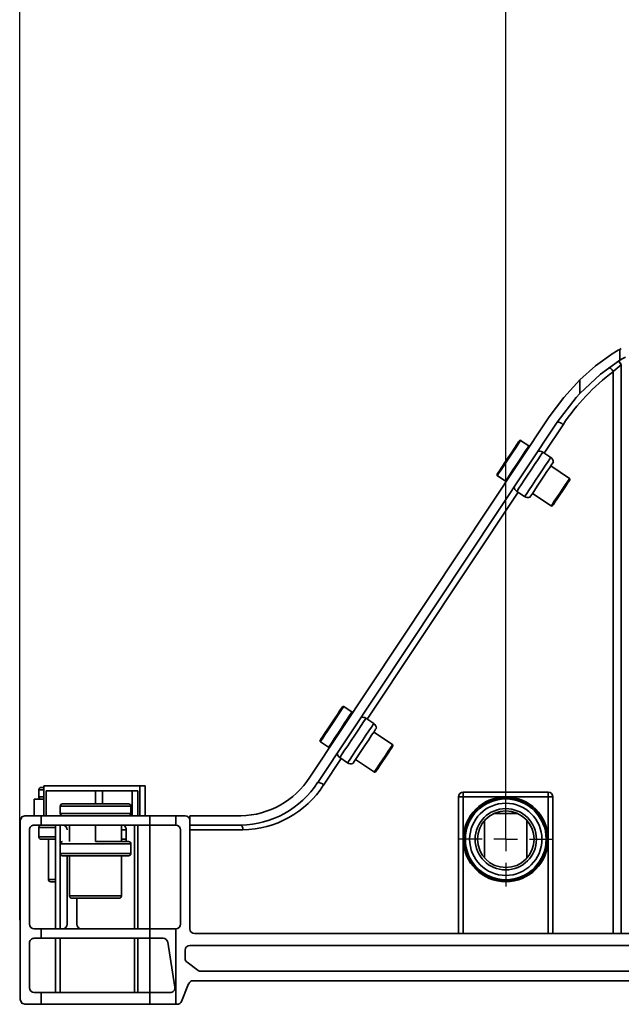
# Model space of a CAD drawing. Header units: millimetres. Extents: x 16386 to 23226, y -7201 to -2390.
# Tile 14 of 94: x 19315 to 19442, y -4142 to -3933. Entities that reach past the tile are written whole.
import ezdxf

# ---------------------------------------------------------------- set-up
doc = ezdxf.new("R2010")
doc.units = ezdxf.units.MM
doc.header["$PDMODE"] = 3
doc.header["$PDSIZE"] = 8
doc.linetypes.add('CENTERX2', pattern=[20.32, 12.7, -2.54, 2.54, -2.54])
doc.layers.get('Defpoints').update_dxf_attribs({"linetype": 'CONTINUOUS'})
doc.layers.add('7标注层', color=4, linetype='CONTINUOUS')
doc.layers.add('中心线层', color=1, linetype='CENTERX2')
doc.layers.add('轮廓实线层', color=7, linetype='CONTINUOUS', lineweight=35)
doc.styles.add('TH_GBDIM', font='romans.shx', dxfattribs={"width": 0.8, "bigfont": 'gbcbig.shx'})
doc.dimstyles.new('TH_GBDIM', dxfattribs={"dimtxt": 35, "dimasz": 15, "dimexe": 2, "dimexo": 0, "dimgap": 3, "dimtad": 1, "dimdec": 1, "dimzin": 0, "dimdsep": 46, "dimtxsty": 'TH_GBDIM', "dimcen": 2.5, "dimclrd": 130, "dimclre": 130, "dimclrt": 3, "dimadec": 1, "dimazin": 0, "dimtfac": 0.714286, "dimtdec": 1, "dimtmove": 0, "dimatfit": 3, "dimfxl": 1, "dimtzin": 0, "dimlwd": -1, "dimlwe": -1, "dimarcsym": 0})

# ---------------------------------------------------------------- blocks, each defined once
blk = doc.blocks.new('*D393')
at = {"layer": '7标注层', "color": 130, "ltscale": 5, "transparency": 16777216}
for p, q in [((19417.6, -4106.97), (19417.6, -3864.12)), ((19841.6, -4106.97), (19841.6, -3864.12)), ((19432.6, -3866.12), (19826.6, -3866.12))]:
    blk.add_line(p, q, dxfattribs=at)
for points in [[(19432.6, -3863.62), (19432.6, -3868.62), (19417.6, -3866.12)], [(19826.6, -3863.62), (19826.6, -3868.62), (19841.6, -3866.12)]]:
    blk.add_solid(points, dxfattribs=at)
at = {"layer": 'Defpoints', "color": 0, "ltscale": 5, "transparency": 16777216}
for p in [(19841.6, -3866.12), (19417.6, -4106.97), (19841.6, -4106.97)]:
    blk.add_point(p, dxfattribs=at)
at = {"layer": '7标注层', "color": 3, "ltscale": 5, "transparency": 16777216, "insert": (19629.6, -3845.62), "char_height": 35, "attachment_point": 5, "style": 'TH_GBDIM'}
blk.add_mtext('424.0±1', dxfattribs=at)
blk = doc.blocks.new('*D394')
at = {"layer": '7标注层', "color": 130, "ltscale": 5, "transparency": 16777216}
for p, q in [((19314.51, -4124.09), (19314.51, -3783.77)), ((19944.51, -4118.35), (19944.51, -3783.77)), ((19929.51, -3785.77), (19329.51, -3785.77))]:
    blk.add_line(p, q, dxfattribs=at)
for points in [[(19329.51, -3783.27), (19329.51, -3788.27), (19314.51, -3785.77)], [(19929.51, -3783.27), (19929.51, -3788.27), (19944.51, -3785.77)]]:
    blk.add_solid(points, dxfattribs=at)
at = {"layer": 'Defpoints', "color": 0, "ltscale": 5, "transparency": 16777216}
for p in [(19314.51, -3785.77), (19944.51, -4118.35), (19314.51, -4124.09)]:
    blk.add_point(p, dxfattribs=at)
at = {"layer": '7标注层', "color": 3, "ltscale": 5, "transparency": 16777216, "insert": (19629.51, -3754.18), "char_height": 35, "attachment_point": 5, "style": 'TH_GBDIM'}
blk.add_mtext('630.0{\\H0.7x;\\S+2^ -0.5;}', dxfattribs=at)
blk = doc.blocks.new('SW_CENTERMARKSYMBOL_60')
at = {"layer": '中心线层', "color": 0}
for p, q in [((0, 5), (0, 10)), ((0, 0), (0, 2.5)), ((-5, 0), (-10, 0)), ((0, 0), (-2.5, 0)), ((0, 0), (0, -2.5)), ((0, 0), (2.5, 0)), ((5, 0), (10, 0)), ((0, -5), (0, -10))]:
    blk.add_line(p, q, dxfattribs=at)

msp = doc.modelspace()

# ---------------------------------------------------------------- linework, layer by layer
at = {"layer": '轮廓实线层'}
for p, q in [((19442.1, -4002.91), (19441.77, -4003.08)), ((19441.77, -4003.08), (19441.77, -4005.37)), ((19442.06, -4006.38), (19440.41, -4007.8)), ((19441.77, -4005.37), (19441.5, -4005.54)), ((19442.1, -4006.34), (19442.06, -4006.38)), ((19442.1, -4006.34), (19442.1, -4126.97)), ((19440.41, -4126.97), (19440.41, -4007.8)), ((19433.32, -4012.4), (19433.32, -4009.55)), ((19426.83, -4017.39), (19376.04, -4093.8)), ((19377.71, -4094.9), (19428.5, -4018.5)), ((19429.75, -4019.05), (19425.76, -4025.07)), ((19422.51, -4023.54), (19420.76, -4022.37)), ((19427.13, -4025.98), (19425.47, -4024.87)), ((19431.13, -4030.44), (19427.13, -4027.78)), ((19415.81, -4029.83), (19417.56, -4030.99)), ((19420.22, -4033.39), (19388.24, -4081.51)), ((19419.93, -4033.2), (19421.6, -4034.31)), ((19423.26, -4033.61), (19427.26, -4036.27)), ((19384.99, -4079.98), (19383.24, -4078.82)), ((19389.61, -4082.42), (19387.94, -4081.31)), ((19393.61, -4086.88), (19389.61, -4084.22)), ((19378.28, -4086.27), (19380.03, -4087.43)), ((19380.09, -4087.35), (19380.03, -4087.43)), ((19382.7, -4089.84), (19378.96, -4095.46)), ((19382.41, -4089.64), (19384.07, -4090.75)), ((19385.73, -4090.05), (19389.73, -4092.71)), ((19318.6, -4096.47), (19318.6, -4097.97)), ((19319.6, -4096.47), (19318.6, -4096.47)), ((19319.1, -4095.97), (19319.6, -4095.97)), ((19319.6, -4095.67), (19319.6, -4101.97)), ((19340, -4095.67), (19319.6, -4095.67)), ((19320.1, -4096.67), (19320.1, -4101.97)), ((19320.1, -4096.67), (19330.6, -4096.67)), ((19330.6, -4096.67), (19332.1, -4096.67)), ((19330.6, -4099.47), (19330.6, -4096.67)), ((19332.1, -4096.67), (19338.4, -4096.67)), ((19332.1, -4099.47), (19332.1, -4096.67)), ((19338.4, -4101.97), (19338.4, -4096.67)), ((19338.4, -4096.67), (19339.6, -4096.67)), ((19339.6, -4096.67), (19339.6, -4101.97)), ((19340, -4101.97), (19340, -4095.67)), ((19340, -4095.67), (19341.1, -4095.67)), ((19341.1, -4095.67), (19341.1, -4101.97)), ((19317.6, -4098.47), (19317.6, -4101.97)), ((19317.6, -4098.47), (19319.6, -4098.47)), ((19318.6, -4097.97), (19319.6, -4097.97)), ((19408.6, -4097.97), (19407.6, -4097.97)), ((19407.6, -4126.97), (19407.6, -4097.97)), ((19408.6, -4097.97), (19408.6, -4096.97)), ((19408.6, -4096.97), (19426.6, -4096.97)), ((19408.6, -4097.97), (19408.6, -4106.97)), ((19417.6, -4097.97), (19408.6, -4097.97)), ((19426.6, -4097.97), (19417.6, -4097.97)), ((19426.6, -4097.97), (19426.6, -4096.97)), ((19427.6, -4097.97), (19426.6, -4097.97)), ((19426.6, -4106.97), (19426.6, -4097.97)), ((19427.6, -4097.97), (19427.6, -4126.97)), ((19323.1, -4099.97), (19323.1, -4101.47)), ((19330.6, -4099.97), (19323.1, -4099.97)), ((19323.6, -4099.47), (19330.6, -4099.47)), ((19330.6, -4099.47), (19337.6, -4099.47)), ((19338.1, -4099.97), (19330.6, -4099.97)), ((19338.1, -4101.47), (19338.1, -4099.97)), ((19314.6, -4140.97), (19314.6, -4102.97)), ((19315.6, -4101.97), (19319.06, -4101.97)), ((19319.06, -4101.97), (19319.06, -4103.97)), ((19342.09, -4101.97), (19319.06, -4101.97)), ((19323.1, -4101.47), (19330.6, -4101.47)), ((19330.6, -4101.47), (19338.1, -4101.47)), ((19342.09, -4103.97), (19342.09, -4101.97)), ((19342.09, -4101.97), (19347.63, -4101.97)), ((19347.63, -4101.97), (19347.63, -4103.97)), ((19349.6, -4101.97), (19347.63, -4101.97)), ((19350.6, -4101.97), (19350.61, -4101.97)), ((19350.6, -4102.47), (19350.6, -4101.97)), ((19350.6, -4102.97), (19350.6, -4102.47)), ((19350.61, -4102.47), (19350.6, -4102.47)), ((19350.6, -4125.97), (19350.6, -4102.97)), ((19350.61, -4103.97), (19350.61, -4101.97)), ((19361.43, -4101.97), (19350.61, -4101.97)), ((19413.1, -4103), (19413.1, -4110.94)), ((19420, -4101.47), (19415.21, -4101.47)), ((19422.1, -4103), (19422.1, -4110.94)), ((19316.6, -4104.97), (19316.6, -4124.97)), ((19319.06, -4103.97), (19317.6, -4103.97)), ((19318.6, -4104.47), (19318.6, -4106.47)), ((19322.1, -4104.47), (19318.6, -4104.47)), ((19342.09, -4103.97), (19319.06, -4103.97)), ((19322.1, -4103.97), (19322.1, -4125.97)), ((19323.1, -4103.97), (19323.1, -4107.97)), ((19325.1, -4103.97), (19325.1, -4107.47)), ((19330.6, -4103.97), (19330.6, -4107.47)), ((19336.1, -4103.97), (19336.1, -4107.47)), ((19336.1, -4104.97), (19337.1, -4104.97)), ((19337.1, -4106.97), (19337.1, -4104.97)), ((19338.85, -4125.97), (19338.85, -4103.97)), ((19339.6, -4103.97), (19339.6, -4125.97)), ((19347.6, -4103.97), (19342.09, -4103.97)), ((19342.1, -4125.97), (19342.1, -4103.97)), ((19347.63, -4103.97), (19347.6, -4103.97)), ((19348.6, -4124.97), (19348.6, -4104.97)), ((19350.6, -4104.97), (19350.61, -4104.97)), ((19350.61, -4103.97), (19361.43, -4103.97)), ((19350.61, -4104.97), (19350.61, -4103.97)), ((19350.61, -4126.07), (19350.61, -4104.97)), ((19361.85, -4104.97), (19350.61, -4104.97)), ((19322.1, -4106.47), (19318.6, -4106.47)), ((19322.1, -4106.97), (19319.1, -4106.97)), ((19320.6, -4106.97), (19320.6, -4115.47)), ((19336.1, -4106.97), (19337.1, -4106.97)), ((19350.61, -4105.47), (19350.6, -4105.47)), ((19408.6, -4106.97), (19408.6, -4126.97)), ((19426.6, -4126.97), (19426.6, -4106.97)), ((19323.1, -4107.97), (19323.1, -4109.97)), ((19330.6, -4107.97), (19323.1, -4107.97)), ((19337.6, -4107.47), (19330.6, -4107.47)), ((19338.1, -4107.97), (19330.6, -4107.97)), ((19338.1, -4109.97), (19338.1, -4107.97)), ((19323.1, -4109.97), (19323.1, -4125.97)), ((19338.1, -4109.97), (19323.1, -4109.97)), ((19337.6, -4110.47), (19323.6, -4110.47)), ((19324.6, -4110.47), (19324.6, -4124.97)), ((19325.1, -4110.47), (19325.1, -4118.97)), ((19336.1, -4118.97), (19336.1, -4110.47)), ((19322.1, -4115.47), (19320.6, -4115.47)), ((19322.1, -4115.97), (19321.1, -4115.97)), ((19336.1, -4118.97), (19325.1, -4118.97)), ((19335.6, -4119.47), (19325.6, -4119.47)), ((19326.6, -4124.97), (19326.6, -4119.47)), ((19317.6, -4125.97), (19319.06, -4125.97)), ((19319.06, -4125.97), (19319.06, -4127.97)), ((19319.06, -4125.97), (19342.09, -4125.97)), ((19342.09, -4127.97), (19342.09, -4125.97)), ((19342.09, -4125.97), (19347.6, -4125.97)), ((19347.6, -4125.97), (19347.63, -4125.97)), ((19347.63, -4125.97), (19347.63, -4141.97)), ((19350.6, -4125.26), (19350.61, -4125.27)), ((19350.61, -4125.97), (19350.6, -4125.97)), ((19319.06, -4127.97), (19317.6, -4127.97)), ((19342.09, -4127.97), (19319.06, -4127.97)), ((19322.1, -4127.97), (19322.1, -4139.47)), ((19323.1, -4127.97), (19323.1, -4139.47)), ((19338.85, -4139.47), (19338.85, -4127.97)), ((19339.6, -4127.97), (19339.6, -4139.47)), ((19344.92, -4127.97), (19342.09, -4127.97)), ((19342.1, -4139.47), (19342.1, -4127.97)), ((19629.6, -4126.97), (19351.6, -4126.97)), ((19316.6, -4128.97), (19316.6, -4138.47)), ((19629.6, -4129.47), (19350.6, -4129.47)), ((19349.6, -4130.47), (19349.6, -4132.23)), ((19350.01, -4133.04), (19352.34, -4134.77)), ((19352.94, -4134.97), (19629.6, -4134.97)), ((19348.86, -4141.34), (19350.35, -4137.6)), ((19351.28, -4136.97), (19542.19, -4136.97)), ((19317.6, -4139.47), (19319.06, -4139.47)), ((19319.06, -4139.47), (19319.06, -4141.97)), ((19319.06, -4139.47), (19342.09, -4139.47)), ((19342.09, -4141.97), (19342.09, -4139.47)), ((19342.09, -4139.47), (19346.43, -4139.47)), ((19319.06, -4141.97), (19315.6, -4141.97)), ((19342.09, -4141.97), (19319.06, -4141.97)), ((19347.63, -4141.97), (19342.09, -4141.97)), ((19347.63, -4141.97), (19347.93, -4141.97))]:
    msp.add_line(p, q, dxfattribs=at)
at = {"layer": '轮廓实线层', "flags": 128}
for points in [[(19433.32, -4009.55), (19436.63, -4006.6), (19440.41, -4003.86)], [(19441.77, -4005.37), (19442.43, -4004.99), (19442.98, -4004.71)], [(19441.5, -4005.54), (19437.68, -4008.33), (19433.32, -4012.4)], [(19440.41, -4007.8), (19440.29, -4007.61), (19440.15, -4007.43), (19440, -4007.27), (19439.85, -4007.14), (19439.71, -4007.04), (19439.58, -4006.98), (19439.48, -4006.97), (19439.4, -4006.99)], [(19442.1, -4006.34), (19442, -4006.18), (19441.9, -4006.02), (19441.8, -4005.87), (19441.72, -4005.74), (19441.66, -4005.64), (19441.61, -4005.56), (19441.58, -4005.51), (19441.57, -4005.5)], [(19433.32, -4009.55), (19429.91, -4013.26), (19426.83, -4017.39)], [(19428.5, -4018.5), (19432.54, -4013.25), (19433.32, -4012.4)], [(19415.75, -4029.55), (19415.76, -4029.54), (19415.9, -4029.32), (19416.25, -4028.8), (19416.76, -4028.03), (19417.39, -4027.08), (19418.09, -4026.04), (19418.79, -4024.98), (19419.43, -4024.02), (19419.95, -4023.24), (19420.31, -4022.69), (19420.48, -4022.44), (19420.48, -4022.43)], [(19420.76, -4022.37), (19420.75, -4022.39), (19420.58, -4022.64), (19420.23, -4023.17), (19419.72, -4023.94), (19419.1, -4024.88), (19418.4, -4025.92), (19417.7, -4026.98), (19417.05, -4027.96), (19416.49, -4028.8), (19416.08, -4029.41), (19415.85, -4029.76), (19415.81, -4029.83)], [(19422.51, -4023.54), (19422.44, -4023.64), (19422.18, -4024.03), (19421.74, -4024.69), (19421.17, -4025.55), (19420.5, -4026.56), (19419.8, -4027.61), (19419.11, -4028.65), (19418.5, -4029.56), (19418.02, -4030.3), (19417.69, -4030.78), (19417.56, -4030.99), (19417.56, -4030.99)], [(19419.93, -4033.2), (19419.93, -4033.2), (19420.06, -4033), (19420.39, -4032.51), (19420.88, -4031.77), (19421.51, -4030.82), (19422.23, -4029.74), (19422.99, -4028.6), (19423.72, -4027.5), (19424.37, -4026.51), (19424.91, -4025.71), (19425.27, -4025.16), (19425.45, -4024.89), (19425.47, -4024.87)], [(19421.6, -4034.31), (19421.6, -4034.3), (19421.73, -4034.11), (19422.05, -4033.62), (19422.55, -4032.87), (19423.18, -4031.92), (19423.9, -4030.84), (19424.65, -4029.71), (19425.38, -4028.61), (19426.04, -4027.62), (19426.57, -4026.82), (19426.94, -4026.27), (19427.12, -4026), (19427.13, -4025.98)], [(19422.7, -4034.44), (19422.71, -4034.44), (19422.84, -4034.24), (19423.17, -4033.75), (19423.66, -4033.01), (19424.27, -4032.09), (19424.96, -4031.05), (19425.67, -4029.98), (19426.34, -4028.98), (19426.92, -4028.11), (19427.35, -4027.45), (19427.62, -4027.05), (19427.69, -4026.95)], [(19427.26, -4036.27), (19427.29, -4036.22), (19427.5, -4035.9), (19427.9, -4035.3), (19428.43, -4034.5), (19429.05, -4033.56), (19429.69, -4032.61), (19430.27, -4031.73), (19430.74, -4031.03), (19431.03, -4030.59), (19431.13, -4030.44)], [(19427.53, -4036.21), (19427.54, -4036.2), (19427.69, -4035.97), (19428.03, -4035.47), (19428.51, -4034.75), (19429.08, -4033.89), (19429.68, -4032.98), (19430.25, -4032.13), (19430.72, -4031.42), (19431.04, -4030.94), (19431.18, -4030.72), (19431.19, -4030.72)], [(19378.23, -4085.99), (19378.23, -4085.99), (19378.38, -4085.77), (19378.72, -4085.25), (19379.23, -4084.49), (19379.86, -4083.54), (19380.55, -4082.49), (19381.25, -4081.44), (19381.89, -4080.48), (19382.42, -4079.69), (19382.78, -4079.14), (19382.95, -4078.89), (19382.96, -4078.87)], [(19384.99, -4079.98), (19384.98, -4079.99), (19384.82, -4080.22), (19384.48, -4080.74), (19383.98, -4081.49), (19383.36, -4082.43), (19382.67, -4083.46), (19381.97, -4084.52), (19381.31, -4085.51), (19380.75, -4086.36), (19380.33, -4086.99), (19380.09, -4087.35)], [(19383.24, -4078.82), (19383.18, -4078.91), (19382.93, -4079.28), (19382.5, -4079.93), (19381.93, -4080.78), (19381.27, -4081.78)], [(19381.27, -4081.78), (19380.57, -4082.83), (19379.88, -4083.87), (19379.26, -4084.8), (19378.77, -4085.54), (19378.43, -4086.04), (19378.29, -4086.26), (19378.28, -4086.27)], [(19382.41, -4089.64), (19382.41, -4089.63), (19382.57, -4089.4), (19382.92, -4088.87), (19383.43, -4088.1), (19384.08, -4087.13), (19384.8, -4086.03), (19385.56, -4084.9), (19386.28, -4083.81), (19386.93, -4082.84), (19387.44, -4082.07), (19387.79, -4081.55), (19387.94, -4081.32), (19387.94, -4081.31)], [(19384.07, -4090.75), (19384.08, -4090.74), (19384.23, -4090.5), (19384.58, -4089.98), (19385.1, -4089.2), (19385.74, -4088.23), (19386.47, -4087.14), (19387.22, -4086.01), (19387.95, -4084.92), (19388.59, -4083.95), (19389.11, -4083.18), (19389.45, -4082.66), (19389.6, -4082.43), (19389.61, -4082.42)], [(19385.18, -4090.89), (19385.23, -4090.81), (19385.48, -4090.44), (19385.9, -4089.81), (19386.46, -4088.96), (19387.13, -4087.96), (19387.83, -4086.9), (19388.53, -4085.85), (19389.15, -4084.91), (19389.66, -4084.15), (19390, -4083.64), (19390.16, -4083.4), (19390.16, -4083.39)], [(19390.01, -4092.65), (19390.01, -4092.65), (19390.13, -4092.47), (19390.44, -4092), (19390.9, -4091.31), (19391.46, -4090.47), (19392.06, -4089.56), (19392.64, -4088.7), (19393.13, -4087.96), (19393.48, -4087.44), (19393.65, -4087.18), (19393.66, -4087.16)], [(19392.07, -4089.2), (19392.66, -4088.3), (19393.15, -4087.57), (19393.48, -4087.08), (19393.61, -4086.88), (19393.61, -4086.88)], [(19389.73, -4092.71), (19389.75, -4092.69), (19389.93, -4092.41), (19390.3, -4091.85), (19390.82, -4091.07), (19391.43, -4090.15), (19392.07, -4089.2)], [(19314.6, -4102.97), (19314.6, -4102.96), (19314.94, -4102.22), (19315.6, -4101.97)], [(19361.85, -4104.97), (19361.84, -4104.77), (19361.82, -4104.58), (19361.78, -4104.41), (19361.72, -4104.26), (19361.66, -4104.14), (19361.59, -4104.04), (19361.51, -4103.99), (19361.43, -4103.97)], [(19347.42, -4138.31), (19346.91, -4135.13), (19346.41, -4131.96), (19345.91, -4128.81)], [(19315.6, -4141.97), (19314.94, -4141.72), (19314.6, -4140.97), (19314.6, -4140.97)]]:
    msp.add_lwpolyline(points, dxfattribs=at)
at = {"layer": '轮廓实线层'}
for radius in [9, 8.81, 8.57, 7.66, 6.5, 6]:
    msp.add_circle((19417.6, -4106.97), radius, dxfattribs=at)
for centre, radius, start, end in [((19448.91, -4017.01), 15.65, 117.1166, 122.8575), ((19420.3, -4020.19), 25.77, 32.3983, 34.6357), ((19467.07, -4043.72), 44.73, 126.5834, 146.5415), ((19428.51, -4020.17), 1.67, 41.8858, 90.5192), ((19420.65, -4022.54), 0.2, 56.3839, 146.3839), ((19422.4, -4023.7), 0.2, 326.3839, 56.3839), ((19424.77, -4025.91), 1.25, 56.3839, 109.514), ((19426.44, -4027.02), 1.25, 3.2538, 56.3839), ((19415.92, -4029.66), 0.2, 146.3839, 236.3839), ((19417.67, -4030.82), 0.2, 236.3839, 326.3839), ((19431.02, -4030.6), 0.2, 326.3839, 56.3839), ((19420.62, -4032.16), 1.25, 183.2538, 236.3839), ((19422.29, -4033.26), 1.25, 236.3839, 289.514), ((19427.37, -4036.1), 0.2, 236.3839, 326.3839), ((19383.13, -4078.98), 0.2, 56.3839, 146.3839), ((19384.88, -4080.15), 0.2, 326.3839, 56.3839), ((19387.25, -4082.35), 1.25, 56.3839, 109.514), ((19388.92, -4083.46), 1.25, 3.2538, 56.3839), ((19378.39, -4086.1), 0.2, 146.3839, 236.3839), ((19380.14, -4087.27), 0.2, 236.3839, 326.3839), ((19393.5, -4087.05), 0.2, 326.3839, 56.3839), ((19383.1, -4088.6), 1.25, 183.2538, 236.3839), ((19384.76, -4089.71), 1.25, 236.3839, 289.514), ((19389.84, -4092.54), 0.2, 236.3839, 326.3839), ((19361.15, -4084.32), 17.65, 270.8888, 327.5246), ((19319.1, -4096.47), 0.5, 90, 180), ((19361.12, -4084.27), 19.7, 270.885, 327.3226), ((19361.59, -4084.35), 20.61, 270.7087, 327.4109), ((19377.72, -4096.57), 1.67, 41.8855, 90.5193), ((19319.1, -4097.97), 0.5, 180, 270), ((19408.6, -4097.97), 1, 90, 180), ((19426.6, -4097.97), 1, 0, 90), ((19323.6, -4099.97), 0.5, 90, 180), ((19337.6, -4099.97), 0.5, 0, 90), ((19323.6, -4101.47), 0.5, 180, 270), ((19337.6, -4101.47), 0.5, 270, 0), ((19349.6, -4102.97), 1, 0, 90), ((19317.6, -4104.97), 1, 89.9998, 180), ((19319.1, -4104.47), 0.5, 90, 180), ((19323.6, -4104.97), 1, 0, 90), ((19335.85, -4104.97), 1.25, 0, 53.1301), ((19347.6, -4104.97), 1, 0, 88.4095), ((19319.1, -4106.47), 0.5, 180, 270), ((19335.85, -4106.97), 1.25, 336.1643, 0), ((19323.6, -4107.97), 0.5, 90, 180), ((19337.6, -4107.97), 0.5, 0, 90), ((19323.6, -4109.97), 0.5, 180, 270), ((19337.6, -4109.97), 0.5, 270, 0), ((19321.1, -4115.47), 0.5, 180, 270), ((19325.6, -4118.97), 0.5, 180, 270), ((19335.6, -4118.97), 0.5, 270, 0), ((19317.6, -4124.97), 1, 180.0001, 270), ((19323.6, -4124.97), 1, 270, 0), ((19327.6, -4124.97), 1, 180, 270), ((19347.6, -4124.97), 1, 271.5905, 0), ((19351.6, -4125.97), 1, 180, 270), ((19317.6, -4128.97), 1, 89.9999, 179.9999), ((19344.92, -4128.97), 1, 9.0395, 89.9999), ((19350.6, -4130.47), 1, 90, 180), ((19350.6, -4132.23), 1, 180, 233.3501), ((19352.94, -4133.97), 1, 233.3501, 270), ((19317.6, -4138.47), 1, 180.0003, 269.9998), ((19346.43, -4138.47), 1, 270.0001, 9.0394), ((19351.28, -4137.97), 1, 90, 158.1986), ((19347.93, -4140.97), 1, 270, 338.1986)]:
    msp.add_arc(centre, radius, start, end, dxfattribs=at)

# ---------------------------------------------------------------- block references
at = {"layer": '中心线层', "color": 1}
msp.add_blockref('SW_CENTERMARKSYMBOL_60', (19417.6, -4106.97), dxfattribs=at)

# ---------------------------------------------------------------- dimensions: what is measured, and where the dimension line sits
at = {"layer": '7标注层', "ltscale": 5}
for base, p1, p2, text, picture, middle in [((19314.51, -3785.77), (19944.51, -4118.35), (19314.51, -4124.09), '<>{\\H0.7x;\\S+2^ -0.5;}', '*D394', (19629.51, -3754.18)), ((19841.6, -3866.12), (19417.6, -4106.97), (19841.6, -4106.97), '<>±1', '*D393', (19629.6, -3845.62))]:
    dim = msp.add_linear_dim(base=base, p1=p1, p2=p2, angle=180, text=text, dimstyle='TH_GBDIM', dxfattribs=at)
    dim.commit()
    dim.dimension.update_dxf_attribs({"geometry": picture, "text_midpoint": middle})

doc.saveas('drawing.dxf')
